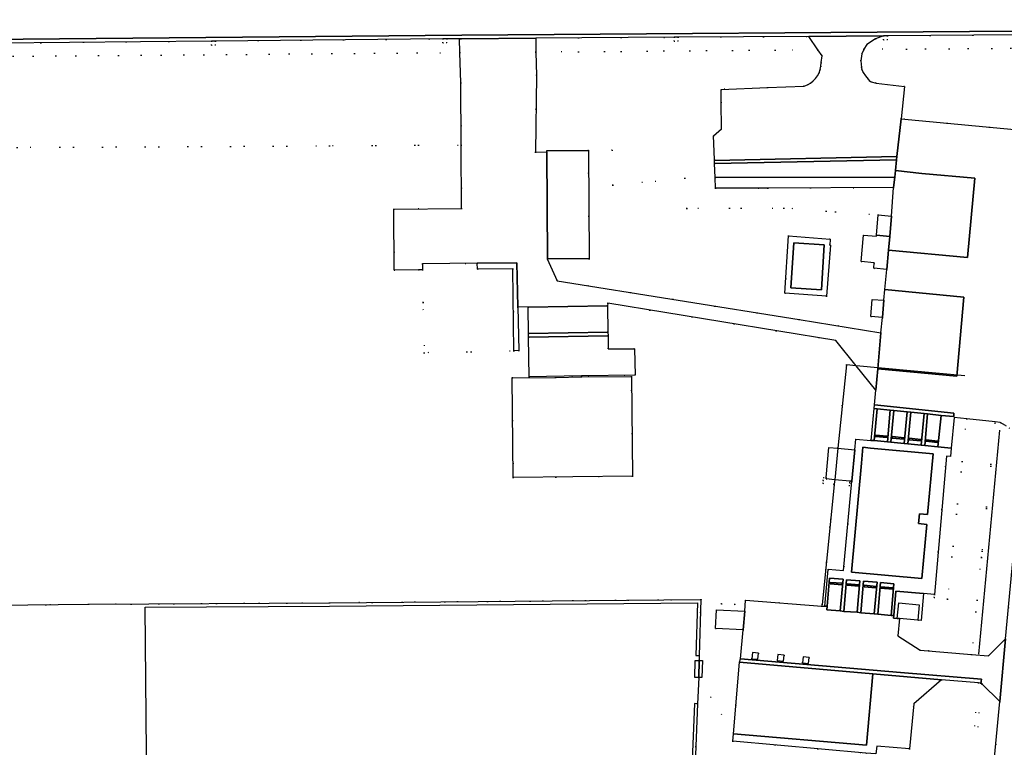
# Model space of a CAD drawing. Header units: metres. Extents: x 174791 to 179073, y 406431 to 409043.
# Tile 105 of 256: x 175953 to 176102, y 407602 to 407712. Entities that reach past the tile are written whole.
import ezdxf

# ---------------------------------------------------------------- set-up
doc = ezdxf.new("R2010")
doc.units = ezdxf.units.M
doc.linetypes.add('DOT', pattern=[6.35, 0, -6.35])
for name, color, linetype in [('overigbouwwerk_open_loods', 254, 'Continuous'), ('overigbouwwerk_overkapping', 254, 'Continuous'), ('panden', 254, 'Continuous'), ('scheiding_doorgang', 254, 'Continuous'), ('scheiding_muur', 254, 'Continuous'), ('scheiding_raster_sportveld', 254, 'Continuous'), ('terreindeelbegroeid', 254, 'DOT'), ('terreindeelonbegroeid', 254, 'DOT'), ('wegdeel_molgoot', 254, 'Continuous'), ('wegdeel_opstelplaats', 254, 'Continuous'), ('wegdeel_parkeervlak', 254, 'Continuous'), ('wegdeel_rijbaan', 254, 'Continuous'), ('wegdeel_rolbaan', 254, 'Continuous'), ('wegdeel_voetpad', 254, 'Continuous'), ('weginrichtingselement_wildrooster', 254, 'Continuous')]:
    doc.layers.add(name, color=color, linetype=linetype)

msp = doc.modelspace()

# ---------------------------------------------------------------- linework, layer by layer
at = {"layer": 'overigbouwwerk_open_loods'}
msp.add_polyline3d([(176032.924, 407675.753, 0), (176032.846, 407691.942, 0), (176032.845, 407692.121, 0), (176039.134, 407692.152, 0), (176039.213, 407675.774, 0)], close=True, dxfattribs=at)
at = {"layer": 'overigbouwwerk_overkapping'}
msp.add_polyline3d([(176089.132, 407623.48, 0), (176088.919, 407621.14, 0), (176086.154, 407621.391, 0), (176085.802, 407621.423, 0), (176086.015, 407623.763, 0)], close=True, dxfattribs=at)
at = {"layer": 'panden'}
for points in [[(176069.735, 407671.386, 0), (176070.175, 407678.188, 0), (176074.765, 407677.891, 0), (176074.326, 407671.089, 0)], [(176027.769, 407642.694, 0), (176027.586, 407657.753, 0), (176034.125, 407657.824, 0), (176038.106, 407657.913, 0), (176045.607, 407657.984, 0), (176045.787, 407642.927, 0)], [(176080.378, 407644.863, 0), (176080.601, 407647.277, 0), (176081.772, 407647.169, 0), (176091.245, 407646.296, 0), (176090.396, 407637.117, 0), (176089.146, 407637.229, 0), (176089.011, 407635.735, 0), (176090.261, 407635.623, 0), (176089.499, 407627.463, 0), (176078.863, 407628.429, 0)]]:
    msp.add_polyline3d(points, close=True, dxfattribs=at)
at = {"layer": 'scheiding_doorgang'}
msp.add_line((176055.847, 407615.052), (176055.786, 407612.488), dxfattribs=at)
at = {"layer": 'scheiding_muur'}
for p, q in [((176096.026, 407658.059), (176079.582, 407659.581)), ((176101.265, 407649.853), (176098.098, 407616.001)), ((176076.831, 407647.139), (176076.349, 407642.374))]:
    msp.add_line(p, q, dxfattribs=at)
for points in [[(176079.582, 407659.581, 0), (176078.104, 407659.718, 0), (176076.831, 407647.139, 0)], [(176076.349, 407642.374, 0), (176076.324, 407642.125, 0), (176074.441, 407623.521, 0)], [(176055.63, 407608.521, 0), (176055.13, 407608.54, 0), (176054.647, 407596.299, 0), (175972.35, 407595.664, 0), (175972.138, 407623.105, 0), (176000.004, 407623.288, 0), (176055.619, 407623.759, 0), (176055.371, 407615.836, 0), (176055.871, 407615.817, 0)]]:
    msp.add_polyline3d(points, dxfattribs=at)
at = {"layer": 'scheiding_raster_sportveld'}
for p, q in [((176056.135, 407624.263), (176055.871, 407615.817)), ((175938.374, 407623.327), (175963.538, 407623.548)), ((176055.871, 407615.817), (176055.847, 407615.052)), ((176055.786, 407612.488), (176055.63, 407608.521))]:
    msp.add_line(p, q, dxfattribs=at)
for points in [[(175963.538, 407623.548, 0), (176000, 407623.788, 0), (176056.135, 407624.263, 0)], [(176055.63, 407608.521, 0), (176053.15, 407545.66, 0), (175990.302, 407545.23, 0)]]:
    msp.add_polyline3d(points, dxfattribs=at)
at = {"layer": 'terreindeelbegroeid'}
for points in [[(176019.703, 407706.918, 0), (175945.712, 407706.325, 0), (175947.564, 407708.34, 0), (175949.286, 407708.356, 0), (175949.291, 407707.756, 0), (175949.891, 407707.762, 0), (175949.886, 407708.362, 0), (175982.146, 407708.661, 0), (175982.151, 407708.061, 0), (175982.751, 407708.067, 0), (175982.746, 407708.667, 0), (176017.097, 407708.985, 0), (176017.102, 407708.385, 0), (176017.702, 407708.391, 0), (176017.697, 407708.991, 0), (176019.653, 407709.009, 0)], [(176073.806, 407707.351, 0), (176031.193, 407707.01, 0), (176031.159, 407709.09, 0), (176052.086, 407709.235, 0), (176052.09, 407708.635, 0), (176052.69, 407708.639, 0), (176052.686, 407709.239, 0), (176072.444, 407709.375, 0)], [(176107.218, 407709.462, 0), (176107.08, 407708.448, 0), (176107.868, 407708.296, 0), (176107.971, 407708.16, 0), (176108.114, 407708.275, 0), (176108.241, 407709.004, 0), (176108.156, 407709.149, 0), (176108.213, 407709.295, 0), (176108.621, 407709.218, 0), (176109.402, 407707.636, 0), (176080.738, 407707.406, 0), (176080.761, 407707.463, 0), (176081.197, 407708.122, 0), (176082.503, 407708.984, 0), (176083.715, 407709.453, 0), (176083.717, 407708.853, 0), (176084.317, 407708.855, 0), (176084.315, 407709.455, 0), (176103.921, 407709.592, 0), (176103.925, 407708.992, 0), (176104.525, 407708.997, 0), (176104.521, 407709.597, 0), (176104.738, 407709.598, 0)], [(176058.164, 407690.641, 0), (176058.184, 407690.141, 0), (176058.268, 407688.029, 0), (176058.332, 407686.429, 0), (176066.236, 407686.456, 0), (176085.24, 407686.521, 0), (176084.907, 407682.223, 0), (176082.893, 407682.409, 0), (176068.636, 407683.434, 0), (176054.009, 407683.364, 0), (176053.708, 407687.934, 0), (176042.808, 407686.865, 0), (176042.688, 407692.173, 0), (176039.134, 407692.152, 0), (176032.845, 407692.121, 0), (176032.846, 407691.942, 0), (176031.111, 407691.884, 0), (176031.25, 407703.45, 0), (176031.193, 407707.01, 0), (176073.806, 407707.351, 0), (176074.43, 407706.424, 0), (176074.323, 407705.443, 0), (176074.272, 407704.853, 0), (176074.159, 407704.35, 0), (176073.98, 407703.866, 0), (176073.741, 407703.418, 0), (176073.444, 407703.007, 0), (176073.085, 407702.632, 0), (176072.678, 407702.31, 0), (176072.232, 407702.046, 0), (176071.754, 407701.845, 0), (176066.192, 407701.632, 0), (176059.16, 407701.363, 0), (176059.185, 407699.43, 0), (176059.238, 407695.407, 0), (176058.016, 407694.358, 0), (176058.159, 407690.772, 0)], [(176109.248, 407694.729, 0), (176106.748, 407694.998, 0), (176106.176, 407695.06, 0), (176086.368, 407696.893, 0), (176086.901, 407701.795, 0), (176082.599, 407702.305, 0), (176081.86, 407702.487, 0), (176081.751, 407702.557, 0), (176081.561, 407702.713, 0), (176081.389, 407702.889, 0), (176081.001, 407703.391, 0), (176080.671, 407703.933, 0), (176080.47, 407704.386, 0), (176080.382, 407704.664, 0), (176080.288, 407705.703, 0), (176080.46, 407706.732, 0), (176080.738, 407707.406, 0), (176109.402, 407707.636, 0), (176110.193, 407706.031, 0)], [(176019.909, 407692.951, 0), (176000, 407692.84, 0), (175952.769, 407692.577, 0), (175950.778, 407689.679, 0), (175950.781, 407627.296, 0), (175948.291, 407627.228, 0), (175948.233, 407636.394, 0), (175947.61, 407699.649, 0), (175944.091, 407699.594, 0), (175944.074, 407700.028, 0), (175940.976, 407700.025, 0), (175941.002, 407699.61, 0), (175939.39, 407699.621, 0), (175943.092, 407703.476, 0), (175945.712, 407706.325, 0), (176019.703, 407706.918, 0), (176019.812, 407702.346, 0)], [(176082.893, 407682.409, 0), (176082.667, 407679.324, 0), (176082.653, 407679.161, 0), (176080.682, 407679.334, 0), (176080.332, 407675.349, 0), (176082.324, 407675.174, 0), (176082.25, 407674.327, 0), (176084.206, 407674.155, 0), (176083.937, 407671.101, 0), (176083.788, 407669.508, 0), (176082.031, 407669.607, 0), (176081.802, 407667.047, 0), (176083.557, 407666.893, 0), (176083.342, 407664.55, 0), (176070.98, 407666.581, 0), (176034.378, 407672.441, 0), (176032.861, 407675.752, 0), (176032.924, 407675.753, 0), (176039.213, 407675.774, 0), (176039.134, 407692.152, 0), (176042.688, 407692.173, 0), (176042.808, 407686.865, 0), (176053.708, 407687.934, 0), (176054.009, 407683.364, 0), (176068.636, 407683.434, 0)], [(176075.681, 407678.724, 0), (176069.362, 407679.208, 0), (176068.804, 407670.553, 0), (176075.095, 407670.108, 0), (176075.686, 407677.824, 0), (176075.615, 407677.818, 0)], [(176027.837, 407661.876, 0), (176014.316, 407661.563, 0), (176014.142, 407669.153, 0), (176014.056, 407674.105, 0), (176014.038, 407674.998, 0), (176022.323, 407675.092, 0), (176022.341, 407674.197, 0), (176027.706, 407674.269, 0)], [(176079.582, 407659.581, 0), (176082.541, 407655.888, 0), (176082.365, 407653.68, 0), (176082.307, 407653.144, 0), (176081.878, 407648.308, 0), (176081.789, 407648.316, 0), (176079.522, 407648.522, 0), (176079.375, 407646.908, 0), (176076.831, 407647.139, 0), (176078.104, 407659.718, 0)], [(176027.586, 407657.753, 0), (176027.769, 407642.694, 0), (176045.787, 407642.927, 0), (176045.607, 407657.984, 0), (176038.106, 407657.913, 0), (176034.125, 407657.824, 0)], [(176100.612, 407651.125, 0), (176098.629, 407631.594, 0), (176098.53, 407630.616, 0), (176097.046, 407615.987, 0), (176089.282, 407616.619, 0), (176085.904, 407618.796, 0), (176086.154, 407621.391, 0), (176088.919, 407621.14, 0), (176089.417, 407621.094, 0), (176089.788, 407625.177, 0), (176091.413, 407625.046, 0), (176091.376, 407624.602, 0), (176093.374, 407624.321, 0), (176096.301, 407651.563, 0)], [(176096.301, 407651.563, 0), (176093.374, 407624.321, 0), (176091.376, 407624.602, 0), (176091.413, 407625.046, 0), (176093.244, 407645.936, 0), (176093.842, 407645.883, 0), (176093.968, 407647.16, 0), (176094.422, 407651.754, 0)], [(176102.158, 407650.555, 0), (176102.69, 407650.22, 0), (176105.023, 407648.748, 0), (176102.179, 407618.353, 0), (176099.617, 407615.777, 0), (176097.046, 407615.987, 0), (176098.53, 407630.616, 0), (176098.629, 407631.594, 0), (176100.612, 407651.125, 0), (176101.377, 407651.048, 0)], [(176078.942, 407642.138, 0), (176077.697, 407628.635, 0), (176075.366, 407628.847, 0), (176075.359, 407628.784, 0), (176074.865, 407623.247, 0), (176074.422, 407623.282, 0), (176074.441, 407623.521, 0), (176076.278, 407641.677, 0), (176078.579, 407641.468, 0), (176078.62, 407641.916, 0), (176078.643, 407642.165, 0)], [(176075.056, 407642.692, 0), (176075.038, 407642.493, 0), (176076.349, 407642.374, 0), (176078.643, 407642.165, 0), (176078.62, 407641.916, 0), (176078.579, 407641.468, 0), (176076.278, 407641.677, 0), (176074.576, 407641.832, 0), (176074.617, 407642.28, 0), (176074.658, 407642.728, 0)], [(176062.884, 407624.183, 0), (176062.742, 407622.533, 0), (176058.488, 407622.722, 0), (176058.32, 407619.896, 0), (176062.498, 407619.71, 0), (176062.116, 407615.287, 0), (176061.973, 407614.798, 0), (176061.039, 407603.988, 0), (176055.786, 407612.488, 0), (176055.847, 407615.052, 0), (176055.871, 407615.817, 0), (176056.135, 407624.263, 0), (176059.255, 407623.623, 0), (176061.242, 407623.525, 0)], [(176098.09, 407611.677, 0), (176097.078, 407600.705, 0), (176096.317, 407592.451, 0), (176093.623, 407592.72, 0), (176093.837, 407594.874, 0), (176088.166, 407595.447, 0), (176087.878, 407592.592, 0), (176074.136, 407594.027, 0), (176075.271, 407594.651, 0), (176075.035, 407598.823, 0), (176079.166, 407598.646, 0), (176080.835, 407598.574, 0), (176080.91, 407599.416, 0), (176081.058, 407601.064, 0), (176082.578, 407600.927, 0), (176082.694, 407602.117, 0), (176087.668, 407601.686, 0), (176088.317, 407608.52, 0), (176092.509, 407612.158, 0)], [(176098.454, 407611.645, 0), (176098.588, 407611.632, 0), (176098.578, 407611.523, 0), (176097.576, 407600.659, 0), (176096.815, 407592.403, 0), (176096.566, 407592.427, 0), (176096.317, 407592.451, 0), (176097.078, 407600.705, 0), (176098.09, 407611.677, 0), (176098.339, 407611.655, 0)], [(176101.293, 407608.843, 0), (176100.516, 407600.411, 0), (176098.673, 407600.581, 0), (176098.279, 407596.299, 0), (176100.121, 407596.129, 0), (176099.414, 407588.462, 0), (176098.198, 407588.345, 0), (176098.556, 407592.229, 0), (176096.815, 407592.403, 0), (176097.576, 407600.659, 0), (176098.578, 407611.523, 0)]]:
    msp.add_polyline3d(points, close=True, dxfattribs=at)
for points in [[(175952.769, 407692.577, 0), (176000, 407692.84, 0), (176019.909, 407692.951, 0), (176019.957, 407683.382, 0), (176009.697, 407683.282, 0), (176009.772, 407674.056, 0), (176013.445, 407674.098, 0), (176014.056, 407674.105, 0), (176014.142, 407669.153, 0), (176014.316, 407661.563, 0), (176027.837, 407661.876, 0), (176028.597, 407661.894, 0), (176028.461, 407668.483, 0), (176029.992, 407668.448, 0), (176030.069, 407664.467, 0), (176030.071, 407663.93, 0), (176030.148, 407657.936, 0), (176038.076, 407658.074, 0), (176046.173, 407658.188, 0), (176046.071, 407662.148, 0), (176042.128, 407662.142, 0), (176042.086, 407664.109, 0), (176042.077, 407664.665, 0), (176042.017, 407668.656, 0), (176042.049, 407669.044, 0), (176076.494, 407663.435, 0), (176079.582, 407659.581, 0), (176078.104, 407659.718, 0), (176076.831, 407647.139, 0), (176075.471, 407647.263, 0), (176075.056, 407642.692, 0), (176074.658, 407642.728, 0), (176074.617, 407642.28, 0), (176074.576, 407641.832, 0), (176076.278, 407641.677, 0), (176074.441, 407623.521, 0), (176074.422, 407623.282, 0), (176062.884, 407624.183, 0), (176061.242, 407623.525, 0), (176059.255, 407623.623, 0), (176056.135, 407624.263, 0), (176000, 407623.788, 0), (175963.538, 407623.548, 0), (175938.374, 407623.327, 0)], [(175938.224, 407598.171, 0), (175938.374, 407623.327, 0), (175963.538, 407623.548, 0), (176000, 407623.788, 0), (176056.135, 407624.263, 0), (176055.871, 407615.817, 0), (176055.847, 407615.052, 0), (176055.786, 407612.488, 0), (176055.63, 407608.521, 0), (176053.15, 407545.66, 0)], [(176053.15, 407545.66, 0), (176055.63, 407608.521, 0), (176055.786, 407612.488, 0), (176061.039, 407603.988, 0), (176060.943, 407602.872, 0), (176081.058, 407601.064, 0)]]:
    msp.add_polyline3d(points, dxfattribs=at)
at = {"layer": 'terreindeelonbegroeid'}
for points in [[(176017.097, 407708.985, 0), (176017.697, 407708.991, 0), (176017.702, 407708.391, 0), (176017.102, 407708.385, 0)], [(176052.086, 407709.235, 0), (176052.686, 407709.239, 0), (176052.69, 407708.639, 0), (176052.09, 407708.635, 0)], [(176083.715, 407709.453, 0), (176084.315, 407709.455, 0), (176084.317, 407708.855, 0), (176083.717, 407708.853, 0)], [(175982.146, 407708.661, 0), (175982.746, 407708.667, 0), (175982.751, 407708.067, 0), (175982.151, 407708.061, 0)], [(176064.834, 407616.166, 0), (176064.748, 407615.24, 0), (176063.822, 407615.326, 0), (176063.908, 407616.252, 0)], [(176068.695, 407615.873, 0), (176068.596, 407614.948, 0), (176067.672, 407615.046, 0), (176067.77, 407615.971, 0)], [(176072.51, 407615.503, 0), (176072.396, 407614.58, 0), (176071.473, 407614.694, 0), (176071.587, 407615.617, 0)]]:
    msp.add_polyline3d(points, close=True, dxfattribs=at)
at = {"layer": 'wegdeel_molgoot'}
for points in [[(176104.738, 407709.598, 0), (176104.521, 407709.597, 0), (176103.921, 407709.592, 0), (176084.315, 407709.455, 0), (176083.715, 407709.453, 0), (176072.444, 407709.375, 0), (176052.686, 407709.239, 0), (176052.086, 407709.235, 0), (176031.159, 407709.09, 0), (176019.937, 407709.012, 0), (176019.653, 407709.009, 0), (176017.697, 407708.991, 0), (176017.097, 407708.985, 0), (175982.746, 407708.667, 0), (175982.146, 407708.661, 0), (175949.886, 407708.362, 0), (175949.286, 407708.356, 0), (175947.564, 407708.34, 0), (175948.071, 407708.891, 0), (176020.003, 407709.539, 0), (176103.666, 407710.155, 0), (176104.775, 407710.164, 0)], [(176085.695, 407690.709, 0), (176058.184, 407690.141, 0), (176058.164, 407690.641, 0), (176085.749, 407691.206, 0)], [(176042.086, 407664.109, 0), (176030.071, 407663.93, 0), (176030.069, 407664.467, 0), (176042.077, 407664.665, 0)], [(176098.548, 407612.243, 0), (176098.454, 407611.645, 0), (176098.339, 407611.655, 0), (176098.09, 407611.677, 0), (176092.509, 407612.158, 0), (176082.098, 407613.058, 0), (176061.973, 407614.798, 0), (176062.116, 407615.287, 0), (176086.286, 407613.253, 0)]]:
    msp.add_polyline3d(points, close=True, dxfattribs=at)
at = {"layer": 'wegdeel_opstelplaats'}
for points in [[(176084.907, 407682.223, 0), (176084.68, 407679.133, 0), (176082.667, 407679.324, 0), (176082.893, 407682.409, 0)], [(176082.667, 407679.324, 0), (176084.68, 407679.133, 0), (176084.463, 407677.071, 0), (176084.206, 407674.155, 0), (176082.25, 407674.327, 0), (176082.324, 407675.174, 0), (176080.332, 407675.349, 0), (176080.682, 407679.334, 0), (176082.653, 407679.161, 0)], [(176083.788, 407669.508, 0), (176083.557, 407666.893, 0), (176081.802, 407667.047, 0), (176082.031, 407669.607, 0)], [(176084.745, 407652.898, 0), (176084.318, 407648.091, 0), (176082.303, 407648.285, 0), (176082.742, 407653.102, 0)], [(176087.293, 407652.628, 0), (176086.867, 407647.853, 0), (176084.835, 407648.065, 0), (176085.282, 407652.835, 0)], [(176089.857, 407652.384, 0), (176089.416, 407647.603, 0), (176087.405, 407647.786, 0), (176087.85, 407652.581, 0)], [(176092.415, 407652.096, 0), (176091.959, 407647.358, 0), (176089.946, 407647.558, 0), (176090.39, 407652.313, 0)], [(176084.271, 407648.739, 0), (176084.291, 407648.958, 0), (176082.515, 407649.124, 0), (176082.494, 407648.905, 0)], [(176084.271, 407648.739, 0), (176082.494, 407648.905, 0), (176082.515, 407649.124, 0), (176084.291, 407648.958, 0)], [(176086.817, 407648.491, 0), (176086.84, 407648.71, 0), (176085.058, 407648.893, 0), (176085.035, 407648.674, 0)], [(176086.817, 407648.491, 0), (176085.035, 407648.674, 0), (176085.058, 407648.893, 0), (176086.84, 407648.71, 0)], [(176089.36, 407648.25, 0), (176089.381, 407648.469, 0), (176087.603, 407648.635, 0), (176087.582, 407648.416, 0)], [(176089.36, 407648.25, 0), (176087.582, 407648.416, 0), (176087.603, 407648.635, 0), (176089.381, 407648.469, 0)], [(176091.907, 407648.005, 0), (176091.928, 407648.224, 0), (176090.15, 407648.399, 0), (176090.129, 407648.18, 0)], [(176091.907, 407648.005, 0), (176090.129, 407648.18, 0), (176090.15, 407648.399, 0), (176091.928, 407648.224, 0)], [(176077.607, 407627.326, 0), (176077.187, 407622.551, 0), (176075.166, 407622.722, 0), (176075.212, 407623.26, 0), (176075.575, 407627.496, 0)], [(176080.161, 407627.112, 0), (176079.75, 407622.336, 0), (176077.712, 407622.486, 0), (176078.129, 407627.266, 0)], [(176082.747, 407626.87, 0), (176082.326, 407622.098, 0), (176080.273, 407622.274, 0), (176080.708, 407627.06, 0)], [(176075.654, 407626.642, 0), (176075.671, 407626.862, 0), (176077.481, 407626.724, 0), (176077.464, 407626.505, 0)], [(176075.654, 407626.642, 0), (176077.464, 407626.505, 0), (176077.481, 407626.724, 0), (176075.671, 407626.862, 0)], [(176078.231, 407626.434, 0), (176078.25, 407626.653, 0), (176080.031, 407626.5, 0), (176080.012, 407626.281, 0)], [(176078.231, 407626.434, 0), (176080.012, 407626.281, 0), (176080.031, 407626.5, 0), (176078.25, 407626.653, 0)], [(176080.786, 407626.204, 0), (176080.806, 407626.423, 0), (176082.597, 407626.259, 0), (176082.577, 407626.04, 0)], [(176080.786, 407626.204, 0), (176082.577, 407626.04, 0), (176082.597, 407626.259, 0), (176080.806, 407626.423, 0)], [(176085.283, 407626.635, 0), (176084.863, 407621.859, 0), (176082.86, 407622.059, 0), (176083.28, 407626.828, 0)], [(176083.263, 407625.99, 0), (176083.282, 407626.209, 0), (176085.161, 407626.042, 0), (176085.141, 407625.823, 0)], [(176083.263, 407625.99, 0), (176085.141, 407625.823, 0), (176085.161, 407626.042, 0), (176083.282, 407626.209, 0)], [(176062.742, 407622.533, 0), (176062.498, 407619.71, 0), (176058.32, 407619.896, 0), (176058.488, 407622.722, 0)], [(176082.098, 407613.058, 0), (176081.164, 407602.249, 0), (176061.039, 407603.988, 0), (176061.973, 407614.798, 0)], [(176092.509, 407612.158, 0), (176088.317, 407608.52, 0), (176087.668, 407601.686, 0), (176082.694, 407602.117, 0), (176082.578, 407600.927, 0), (176081.058, 407601.064, 0), (176060.943, 407602.872, 0), (176061.039, 407603.988, 0), (176081.164, 407602.249, 0), (176082.098, 407613.058, 0)]]:
    msp.add_polyline3d(points, close=True, dxfattribs=at)
at = {"layer": 'wegdeel_parkeervlak'}
msp.add_polyline3d([(176076.831, 407647.139, 0), (176079.375, 407646.908, 0), (176078.942, 407642.138, 0), (176078.643, 407642.165, 0), (176076.349, 407642.374, 0), (176075.038, 407642.493, 0), (176075.056, 407642.692, 0), (176075.471, 407647.263, 0)], close=True, dxfattribs=at)
at = {"layer": 'wegdeel_rijbaan'}
for points in [[(176031.193, 407707.01, 0), (176031.25, 407703.45, 0), (176031.111, 407691.884, 0), (176032.846, 407691.942, 0), (176032.924, 407675.753, 0), (176032.861, 407675.752, 0), (176034.378, 407672.441, 0), (176070.98, 407666.581, 0), (176083.342, 407664.55, 0), (176082.872, 407659.126, 0), (176082.541, 407655.888, 0), (176079.582, 407659.581, 0), (176076.494, 407663.435, 0), (176042.049, 407669.044, 0), (176042.017, 407668.656, 0), (176029.992, 407668.448, 0), (176028.461, 407668.483, 0), (176028.323, 407675.16, 0), (176022.323, 407675.092, 0), (176014.038, 407674.998, 0), (176014.056, 407674.105, 0), (176013.445, 407674.098, 0), (176009.772, 407674.056, 0), (176009.697, 407683.282, 0), (176019.957, 407683.382, 0), (176019.909, 407692.951, 0), (176019.812, 407702.346, 0), (176019.703, 407706.918, 0), (176019.653, 407709.009, 0), (176019.937, 407709.012, 0), (176031.159, 407709.09, 0)], [(176082.503, 407708.984, 0), (176081.197, 407708.122, 0), (176080.761, 407707.463, 0), (176080.738, 407707.406, 0), (176080.46, 407706.732, 0), (176080.288, 407705.703, 0), (176080.382, 407704.664, 0), (176080.47, 407704.386, 0), (176080.671, 407703.933, 0), (176081.001, 407703.391, 0), (176081.389, 407702.889, 0), (176081.561, 407702.713, 0), (176081.751, 407702.557, 0), (176081.86, 407702.487, 0), (176082.599, 407702.305, 0), (176086.901, 407701.795, 0), (176086.368, 407696.893, 0), (176085.749, 407691.206, 0), (176058.164, 407690.641, 0), (176058.159, 407690.772, 0), (176058.016, 407694.358, 0), (176059.238, 407695.407, 0), (176059.185, 407699.43, 0), (176059.16, 407701.363, 0), (176066.192, 407701.632, 0), (176071.754, 407701.845, 0), (176072.232, 407702.046, 0), (176072.678, 407702.31, 0), (176073.085, 407702.632, 0), (176073.444, 407703.007, 0), (176073.741, 407703.418, 0), (176073.98, 407703.866, 0), (176074.159, 407704.35, 0), (176074.272, 407704.853, 0), (176074.323, 407705.443, 0), (176074.43, 407706.424, 0), (176073.806, 407707.351, 0), (176072.444, 407709.375, 0), (176083.715, 407709.453, 0)], [(176116.603, 407706.535, 0), (176116.406, 407704.369, 0), (176111.578, 407651.398, 0), (176110.008, 407634.595, 0), (176109.856, 407632.967, 0), (176107.543, 407608.216, 0), (176106.53, 407597.372, 0), (176100.289, 407597.955, 0), (176100.516, 407600.411, 0), (176101.293, 407608.843, 0), (176102.179, 407618.353, 0), (176105.023, 407648.748, 0), (176108.506, 407686.712, 0), (176109.248, 407694.729, 0), (176110.193, 407706.031, 0), (176109.402, 407707.636, 0), (176108.621, 407709.218, 0), (176112.7, 407708.137, 0)], [(176085.522, 407689.118, 0), (176085.414, 407688.122, 0), (176058.268, 407688.029, 0), (176058.184, 407690.141, 0), (176085.695, 407690.709, 0)], [(176085.24, 407686.521, 0), (176066.236, 407686.456, 0), (176058.332, 407686.429, 0), (176058.268, 407688.029, 0), (176085.414, 407688.122, 0)], [(176084.463, 407677.071, 0), (176084.68, 407679.133, 0), (176084.907, 407682.223, 0), (176085.24, 407686.521, 0), (176085.414, 407688.122, 0), (176085.522, 407689.118, 0), (176089.535, 407688.655, 0), (176097.511, 407687.924, 0), (176096.434, 407675.948, 0)], [(176082.872, 407659.126, 0), (176083.342, 407664.55, 0), (176083.557, 407666.893, 0), (176083.788, 407669.508, 0), (176083.937, 407671.101, 0), (176095.884, 407669.972, 0), (176094.817, 407658.02, 0)], [(176042.077, 407664.665, 0), (176030.069, 407664.467, 0), (176029.992, 407668.448, 0), (176042.017, 407668.656, 0)], [(176030.071, 407663.93, 0), (176042.086, 407664.109, 0), (176042.128, 407662.142, 0), (176046.071, 407662.148, 0), (176046.173, 407658.188, 0), (176038.076, 407658.074, 0), (176030.148, 407657.936, 0)], [(176082.742, 407653.102, 0), (176082.303, 407648.285, 0), (176081.878, 407648.308, 0), (176082.307, 407653.144, 0)], [(176092.415, 407652.096, 0), (176090.39, 407652.313, 0), (176089.857, 407652.384, 0), (176087.85, 407652.581, 0), (176087.293, 407652.628, 0), (176085.282, 407652.835, 0), (176084.745, 407652.898, 0), (176082.742, 407653.102, 0), (176082.307, 407653.144, 0), (176082.365, 407653.68, 0), (176094.365, 407652.437, 0), (176094.33, 407651.92, 0)], [(176085.282, 407652.835, 0), (176084.835, 407648.065, 0), (176084.318, 407648.091, 0), (176084.745, 407652.898, 0)], [(176087.85, 407652.581, 0), (176087.405, 407647.786, 0), (176086.867, 407647.853, 0), (176087.293, 407652.628, 0)], [(176090.39, 407652.313, 0), (176089.946, 407647.558, 0), (176089.416, 407647.603, 0), (176089.857, 407652.384, 0)], [(176081.878, 407648.308, 0), (176082.303, 407648.285, 0), (176084.318, 407648.091, 0), (176084.835, 407648.065, 0), (176086.867, 407647.853, 0), (176087.405, 407647.786, 0), (176089.416, 407647.603, 0), (176089.946, 407647.558, 0), (176091.959, 407647.358, 0), (176093.968, 407647.16, 0), (176093.842, 407645.883, 0), (176093.244, 407645.936, 0), (176091.413, 407625.046, 0), (176089.788, 407625.177, 0), (176085.602, 407625.558, 0), (176085.265, 407621.843, 0), (176084.863, 407621.859, 0), (176085.283, 407626.635, 0), (176083.28, 407626.828, 0), (176082.86, 407622.059, 0), (176082.326, 407622.098, 0), (176082.747, 407626.87, 0), (176080.708, 407627.06, 0), (176080.273, 407622.274, 0), (176079.75, 407622.336, 0), (176080.161, 407627.112, 0), (176078.129, 407627.266, 0), (176077.712, 407622.486, 0), (176077.187, 407622.551, 0), (176077.607, 407627.326, 0), (176075.575, 407627.496, 0), (176075.212, 407623.26, 0), (176074.865, 407623.247, 0), (176075.359, 407628.784, 0), (176075.366, 407628.847, 0), (176077.697, 407628.635, 0), (176078.942, 407642.138, 0), (176079.375, 407646.908, 0), (176079.522, 407648.522, 0), (176081.789, 407648.316, 0)], [(176080.378, 407644.863, 0), (176078.863, 407628.429, 0), (176089.499, 407627.463, 0), (176090.261, 407635.623, 0), (176089.011, 407635.735, 0), (176089.146, 407637.229, 0), (176090.396, 407637.117, 0), (176091.245, 407646.296, 0), (176081.772, 407647.169, 0), (176080.601, 407647.277, 0)], [(176074.422, 407623.282, 0), (176074.865, 407623.247, 0), (176075.212, 407623.26, 0), (176075.166, 407622.722, 0), (176077.187, 407622.551, 0), (176077.712, 407622.486, 0), (176079.75, 407622.336, 0), (176080.273, 407622.274, 0), (176082.326, 407622.098, 0), (176082.86, 407622.059, 0), (176084.863, 407621.859, 0), (176085.265, 407621.843, 0), (176085.231, 407621.474, 0), (176085.802, 407621.423, 0), (176086.154, 407621.391, 0), (176085.904, 407618.796, 0), (176089.282, 407616.619, 0), (176097.046, 407615.987, 0), (176099.617, 407615.777, 0), (176102.179, 407618.353, 0), (176101.293, 407608.843, 0), (176098.578, 407611.523, 0), (176098.588, 407611.632, 0), (176098.454, 407611.645, 0), (176098.548, 407612.243, 0), (176086.286, 407613.253, 0), (176062.116, 407615.287, 0), (176062.498, 407619.71, 0), (176062.742, 407622.533, 0), (176062.884, 407624.183, 0)], [(176063.822, 407615.326, 0), (176064.748, 407615.24, 0), (176064.834, 407616.166, 0), (176063.908, 407616.252, 0)], [(176068.596, 407614.948, 0), (176068.695, 407615.873, 0), (176067.77, 407615.971, 0), (176067.672, 407615.046, 0)], [(176072.396, 407614.58, 0), (176072.51, 407615.503, 0), (176071.587, 407615.617, 0), (176071.473, 407614.694, 0)]]:
    msp.add_polyline3d(points, close=True, dxfattribs=at)
msp.add_polyline3d([(176102.158, 407650.555, 0), (176101.377, 407651.048, 0), (176100.612, 407651.125, 0), (176096.301, 407651.563, 0), (176094.422, 407651.754, 0), (176093.968, 407647.16, 0), (176091.959, 407647.358, 0), (176092.415, 407652.096, 0), (176094.33, 407651.92, 0), (176094.365, 407652.437, 0), (176082.365, 407653.68, 0), (176082.541, 407655.888, 0), (176082.872, 407659.126, 0), (176094.817, 407658.02, 0), (176095.884, 407669.972, 0), (176083.937, 407671.101, 0), (176084.206, 407674.155, 0), (176084.463, 407677.071, 0), (176096.434, 407675.948, 0), (176097.511, 407687.924, 0), (176089.535, 407688.655, 0), (176085.522, 407689.118, 0), (176085.695, 407690.709, 0), (176085.749, 407691.206, 0), (176086.368, 407696.893, 0), (176106.176, 407695.06, 0)], dxfattribs=at)
at = {"layer": 'wegdeel_rolbaan'}
msp.add_polyline3d([(176103.666, 407710.155, 0), (176020.003, 407709.539, 0), (175948.071, 407708.891, 0), (175917.017, 407708.587, 0), (175873.354, 407708.203, 0), (175822.958, 407707.727, 0), (175822.407, 407707.193, 0), (175790.227, 407707.226, 0), (175789.948, 407707.228, 0), (175789.348, 407707.232, 0), (175786.688, 407707.251, 0), (175786.555, 407719.545, 0), (175789.242, 407719.654, 0), (175789.841, 407719.678, 0), (175790.13, 407719.69, 0), (175791.17, 407719.922, 0), (175822.845, 407719.775, 0), (175848.54, 407719.998, 0), (175872.457, 407720.206, 0), (175924.04, 407720.67, 0), (176018.789, 407721.517, 0), (176078.652, 407722.03, 0), (176103.694, 407722.244, 0)], close=True, dxfattribs=at)
at = {"layer": 'wegdeel_voetpad'}
for points in [[(176075.681, 407678.724, 0), (176075.615, 407677.818, 0), (176075.686, 407677.824, 0), (176075.095, 407670.108, 0), (176068.804, 407670.553, 0), (176069.362, 407679.208, 0)], [(176069.735, 407671.386, 0), (176074.326, 407671.089, 0), (176074.765, 407677.891, 0), (176070.175, 407678.188, 0)], [(176028.461, 407668.483, 0), (176028.597, 407661.894, 0), (176027.837, 407661.876, 0), (176027.706, 407674.269, 0), (176022.341, 407674.197, 0), (176022.323, 407675.092, 0), (176028.323, 407675.16, 0)], [(176089.788, 407625.177, 0), (176089.417, 407621.094, 0), (176088.919, 407621.14, 0), (176086.154, 407621.391, 0), (176085.802, 407621.423, 0), (176085.231, 407621.474, 0), (176085.265, 407621.843, 0), (176085.602, 407625.558, 0)]]:
    msp.add_polyline3d(points, close=True, dxfattribs=at)
at = {"layer": 'weginrichtingselement_wildrooster'}
for points in [[(176055.786, 407612.488, 0), (176055.186, 407612.502, 0), (176055.247, 407615.067, 0), (176055.847, 407615.052, 0)], [(176055.786, 407612.488, 0), (176055.847, 407615.052, 0), (176056.347, 407615.04, 0), (176056.286, 407612.476, 0)]]:
    msp.add_polyline3d(points, close=True, dxfattribs=at)

doc.saveas('drawing.dxf')
